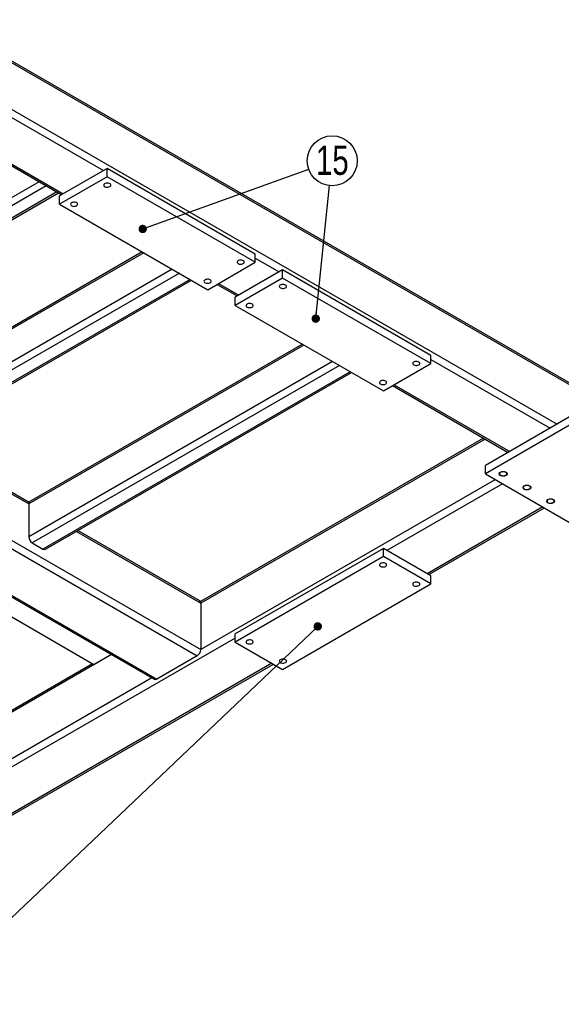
# Model space of a CAD drawing. Header units: millimetres. Extents: x 5 to 3649, y 4 to 418.
# Tile 9 of 105: x 390 to 455, y 87 to 204. Entities that reach past the tile are written whole.
import ezdxf

# ---------------------------------------------------------------- set-up
doc = ezdxf.new("R2010")
doc.units = ezdxf.units.MM
doc.layers.add('NOTES', color=6, linetype='Continuous')
doc.layers.add('TRAIT-FINS', color=9, linetype='Continuous')
doc.layers.add('TRAIT-FORT', color=4, linetype='Continuous', lineweight=25)
doc.styles.add('SLDTEXTSTYLE0', font='TXT', dxfattribs={"width": 0.75})
doc.dimstyles.new('SLDDIMSTYLE6', dxfattribs={"dimtxt": 0.18, "dimasz": 1, "dimexe": 0, "dimexo": 0.0625, "dimgap": 0, "dimtad": 0, "dimtih": 1, "dimtoh": 1, "dimdec": 0, "dimrnd": 1e-09, "dimzin": 0, "dimdsep": 46, "dimtxsty": 'Standard', "dimblk1": 'DOT', "dimblk2": 'DOT', "dimsah": 1, "dimcen": 0.09, "dimadec": 0, "dimazin": 0, "dimtfac": 1, "dimtdec": 0, "dimtofl": 0, "dimtmove": 0, "dimatfit": 3, "dimldrblk": 'DOT', "dimfxl": 1, "dimfrac": 2, "dimtolj": 1, "dimtzin": 0, "dimarcsym": 0})

# ---------------------------------------------------------------- blocks, each defined once
blk = doc.blocks.new('_Dot')
at = {"color": 0, "linetype": 'ByBlock', "lineweight": -2}
blk.add_line((-0.5, 0), (-1, 0), dxfattribs=at)
at = {"color": 0, "linetype": 'ByBlock', "const_width": 0.5}
blk.add_lwpolyline([(-0.25, 0, 1), (0.25, 0, 1)], format="xyb", close=True, dxfattribs=at)
blk = doc.blocks.new('SW_NOTE_26')
at = {"layer": 'NOTES', "color": 0}
blk.add_circle((2.81, 1.01), 2.98, dxfattribs=at)
at = {"layer": 'NOTES', "color": 0, "insert": (2.82, 2.83), "char_height": 3.5, "attachment_point": 2, "style": 'SLDTEXTSTYLE0'}
blk.add_mtext('15', dxfattribs=at)

msp = doc.modelspace()

# ---------------------------------------------------------------- linework, layer by layer
at = {"layer": 'TRAIT-FINS', "lineweight": 18, "flags": 128}
for points in [[(448.410725, 149.808311), (448.248513, 149.745741), (448.057171, 149.723769), (447.86583, 149.745741), (447.703618, 149.808311), (447.595232, 149.901954), (447.557171, 150.012413), (447.595232, 150.122872), (447.703618, 150.216515), (447.86583, 150.279085), (448.057171, 150.301057), (448.248513, 150.279085), (448.410725, 150.216515), (448.519111, 150.122872), (448.557171, 150.012413), (448.519111, 149.901954), (448.410725, 149.808311)], [(451.239152, 148.175495), (451.07694, 148.112925), (450.885598, 148.090953), (450.694257, 148.112925), (450.532045, 148.175495), (450.423659, 148.269138), (450.385598, 148.379597), (450.423659, 148.490056), (450.532045, 148.583699), (450.694257, 148.646269), (450.885598, 148.668241), (451.07694, 148.646269), (451.239152, 148.583699), (451.347538, 148.490056), (451.385598, 148.379597), (451.347538, 148.269138), (451.239152, 148.175495)], [(454.067579, 146.542679), (453.905367, 146.480109), (453.714026, 146.458137), (453.522684, 146.480109), (453.360472, 146.542679), (453.252086, 146.636321), (453.214026, 146.746781), (453.252086, 146.85724), (453.360472, 146.950883), (453.522684, 147.013453), (453.714026, 147.035425), (453.905367, 147.013453), (454.067579, 146.950883), (454.175965, 146.85724), (454.214026, 146.746781), (454.175965, 146.636321), (454.067579, 146.542679)]]:
    msp.add_lwpolyline(points, dxfattribs=at)
at = {"layer": 'TRAIT-FORT', "lineweight": 25}
for p, q in [((461.95073, 157.381121), (380.882027, 204.181087)), ((380.882027, 203.978131), (462.199307, 157.034664)), ((386.60973, 194.139351), (400.398174, 186.179452)), ((387.458327, 194.629236), (454.491912, 155.931571)), ((381.625688, 191.262125), (395.414132, 183.302226)), ((381.801404, 191.363564), (395.589848, 183.403664)), ((400.822438, 186.424374), (395.165584, 183.158742)), ((400.822438, 185.444525), (400.822438, 186.424374)), ((418.500108, 176.219273), (400.822438, 186.424374)), ((392.726643, 184.85368), (355.425998, 163.320477)), ((400.822438, 185.444525), (395.165584, 182.178893)), ((418.500108, 175.239424), (400.822438, 185.444525)), ((393.57524, 184.363796), (355.850262, 162.58563)), ((394.848032, 183.629028), (357.123054, 161.850862)), ((357.42303, 161.821157), (395.023748, 183.52759)), ((395.165584, 182.178893), (395.165584, 183.158742)), ((395.165584, 182.178893), (412.843254, 171.973791)), ((405.205327, 176.383073), (372.39656, 157.442975)), ((405.029542, 176.484551), (372.520849, 157.717682)), ((418.500108, 175.239424), (418.500108, 176.219273)), ((412.843254, 171.973791), (418.500108, 175.239424)), ((418.500108, 175.729428), (421.328535, 174.096612)), ((408.599991, 174.423375), (372.39656, 153.523579)), ((409.448588, 173.93349), (372.820825, 152.788732)), ((421.752799, 174.341534), (416.095945, 171.075902)), ((421.752799, 173.361685), (421.752799, 174.341534)), ((439.430469, 164.136433), (421.752799, 174.341534)), ((410.72138, 173.198723), (374.093617, 152.053965)), ((374.393592, 152.02426), (410.897096, 173.097284)), ((414.116184, 172.708638), (416.520209, 171.320824)), ((421.752799, 173.361685), (416.095945, 170.096053)), ((439.430469, 163.156584), (421.752799, 173.361685)), ((413.940468, 172.6072), (416.344493, 171.219386)), ((416.095945, 170.096053), (416.095945, 171.075902)), ((342.166939, 169.341687), (411.994725, 129.030964)), ((416.095945, 170.096053), (433.773614, 159.890951)), ((341.56689, 168.708318), (411.570461, 128.296117)), ((336.458588, 165.902826), (406.46216, 125.490624)), ((336.758564, 165.932531), (406.762135, 125.520329)), ((424.29721, 165.361563), (391.488444, 146.421466)), ((424.121425, 165.463042), (391.612732, 146.696172)), ((427.691874, 163.401865), (391.488444, 142.50207)), ((439.430469, 163.156584), (439.430469, 164.136433)), ((439.430469, 163.646588), (453.643315, 155.441686)), ((428.540471, 162.911981), (391.912708, 141.767223)), ((429.813263, 162.177213), (393.1855, 141.032455)), ((433.773614, 159.890951), (439.430469, 163.156584)), ((393.485475, 141.002751), (429.988979, 162.075775)), ((434.870829, 160.52436), (448.659273, 152.56446)), ((435.046544, 160.625798), (448.834989, 152.665899)), ((456.542453, 157.115323), (445.935851, 150.992262)), ((456.542453, 156.135474), (445.935851, 150.012413)), ((378.08833, 154.157187), (391.488444, 146.421466)), ((391.52656, 146.602418), (378.264114, 154.258665)), ((445.724921, 154.258425), (411.956609, 134.764393)), ((445.900706, 154.156947), (411.994725, 134.583441)), ((445.935851, 150.012413), (445.935851, 150.992262)), ((447.137726, 149.318586), (411.994725, 129.030964)), ((445.935851, 150.012413), (456.542453, 143.889352)), ((447.986323, 148.828701), (434.197878, 140.868802)), ((391.488444, 146.421466), (391.488444, 142.50207)), ((452.794649, 146.052913), (439.006204, 138.093014)), ((439.18192, 137.991575), (452.970365, 145.951475)), ((397.180213, 143.135677), (411.994725, 134.583441)), ((411.870437, 134.858148), (397.355998, 143.237155)), ((391.912708, 141.767223), (393.1855, 141.032455)), ((433.773614, 141.113724), (416.095945, 130.908623)), ((433.773614, 140.133875), (433.773614, 141.113724)), ((439.430469, 137.848092), (433.773614, 141.113724)), ((433.773614, 140.133875), (416.095945, 129.928774)), ((439.430469, 136.868243), (433.773614, 140.133875)), ((439.430469, 136.868243), (439.430469, 137.848092)), ((421.752799, 126.663141), (439.430469, 136.868243)), ((399.266803, 127.235768), (384.452291, 135.788004)), ((411.994725, 134.583441), (411.994725, 129.030964)), ((416.095945, 130.418778), (345.385267, 89.598372)), ((416.095945, 129.928774), (416.095945, 130.908623)), ((416.095945, 129.928774), (421.752799, 126.663141)), ((401.352979, 128.440091), (358.961717, 103.968137)), ((401.352979, 128.440091), (399.266803, 127.235768)), ((411.570461, 128.296117), (406.762135, 125.520329)), ((420.479869, 127.397988), (350.193593, 86.822585)), ((350.369308, 86.721146), (420.655585, 127.29655)), ((399.091019, 127.337246), (358.9236, 104.149089)), ((406.162086, 125.663853), (358.961717, 98.415659))]:
    msp.add_line(p, q, dxfattribs=at)
at = {"layer": 'TRAIT-FORT', "lineweight": 25, "flags": 128}
for points in [[(401.158314, 184.270939), (401.233543, 184.329782), (401.275384, 184.398812), (401.280121, 184.471895), (401.247333, 184.542538), (401.179932, 184.604462), (401.083907, 184.652167), (400.967792, 184.681413), (400.841902, 184.689601), (400.717425, 184.676004), (400.60542, 184.641831), (400.51584, 184.590117), (400.456643, 184.525458), (400.433091, 184.453599), (400.447275, 184.380925), (400.497936, 184.313893), (400.580571, 184.258459), (400.68784, 184.219549), (400.810209, 184.200621), (400.936806, 184.203355), (401.056383, 184.22751), (401.158314, 184.270939)], [(397.198516, 181.984996), (397.273745, 182.043839), (397.315586, 182.11287), (397.320323, 182.185953), (397.287535, 182.256595), (397.220134, 182.318519), (397.124109, 182.366224), (397.007994, 182.39547), (396.882104, 182.403658), (396.757627, 182.390062), (396.645622, 182.355888), (396.556042, 182.304175), (396.496845, 182.239516), (396.473293, 182.167656), (396.487477, 182.094982), (396.538138, 182.02795), (396.620773, 181.972516), (396.728042, 181.933606), (396.850411, 181.914678), (396.977008, 181.917413), (397.096585, 181.941567), (397.198516, 181.984996)], [(417.068217, 175.086347), (417.143445, 175.145191), (417.185287, 175.214221), (417.190024, 175.287304), (417.157235, 175.357946), (417.089834, 175.419871), (416.99381, 175.467575), (416.877694, 175.496821), (416.751805, 175.50501), (416.627328, 175.491413), (416.515323, 175.45724), (416.425742, 175.405526), (416.366546, 175.340867), (416.342993, 175.269008), (416.357178, 175.196333), (416.407838, 175.129301), (416.490474, 175.073868), (416.597742, 175.034958), (416.720111, 175.016029), (416.846709, 175.018764), (416.966285, 175.042919), (417.068217, 175.086347)], [(413.108419, 172.800405), (413.183647, 172.859248), (413.225489, 172.928278), (413.230226, 173.001361), (413.197437, 173.072004), (413.130036, 173.133928), (413.034012, 173.181633), (412.917896, 173.210879), (412.792007, 173.219067), (412.66753, 173.20547), (412.555525, 173.171297), (412.465944, 173.119583), (412.406748, 173.054924), (412.383195, 172.983065), (412.39738, 172.910391), (412.44804, 172.843359), (412.530676, 172.787925), (412.637944, 172.749015), (412.760313, 172.730087), (412.886911, 172.732821), (413.006487, 172.756976), (413.108419, 172.800405)], [(422.088675, 172.188098), (422.163903, 172.246942), (422.205745, 172.315972), (422.210482, 172.389055), (422.177693, 172.459698), (422.110292, 172.521622), (422.014268, 172.569327), (421.898152, 172.598572), (421.772263, 172.606761), (421.647786, 172.593164), (421.535781, 172.558991), (421.4462, 172.507277), (421.387004, 172.442618), (421.363452, 172.370759), (421.377636, 172.298085), (421.428297, 172.231053), (421.510932, 172.175619), (421.6182, 172.136709), (421.740569, 172.117781), (421.867167, 172.120515), (421.986744, 172.14467), (422.088675, 172.188098)], [(418.128877, 169.902156), (418.204105, 169.960999), (418.245947, 170.03003), (418.250684, 170.103113), (418.217895, 170.173755), (418.150494, 170.235679), (418.05447, 170.283384), (417.938354, 170.31263), (417.812465, 170.320818), (417.687988, 170.307222), (417.575983, 170.273048), (417.486402, 170.221335), (417.427206, 170.156676), (417.403654, 170.084816), (417.417838, 170.012142), (417.468499, 169.94511), (417.551134, 169.889676), (417.658402, 169.850766), (417.780771, 169.831838), (417.907369, 169.834572), (418.026946, 169.858727), (418.128877, 169.902156)], [(437.998577, 163.003507), (438.073806, 163.062351), (438.115648, 163.131381), (438.120385, 163.204464), (438.087596, 163.275106), (438.020195, 163.337031), (437.924171, 163.384735), (437.808055, 163.413981), (437.682166, 163.42217), (437.557688, 163.408573), (437.445683, 163.3744), (437.356103, 163.322686), (437.296907, 163.258027), (437.273354, 163.186168), (437.287538, 163.113493), (437.338199, 163.046461), (437.420835, 162.991028), (437.528103, 162.952118), (437.650472, 162.933189), (437.777069, 162.935924), (437.896646, 162.960079), (437.998577, 163.003507)], [(434.038779, 160.717564), (434.114008, 160.776408), (434.15585, 160.845438), (434.160587, 160.918521), (434.127798, 160.989164), (434.060397, 161.051088), (433.964373, 161.098793), (433.848257, 161.128038), (433.722368, 161.136227), (433.59789, 161.12263), (433.485885, 161.088457), (433.396305, 161.036743), (433.337109, 160.972084), (433.313556, 160.900225), (433.32774, 160.827551), (433.378401, 160.760519), (433.461037, 160.705085), (433.568305, 160.666175), (433.690674, 160.647247), (433.817271, 160.649981), (433.936848, 160.674136), (434.038779, 160.717564)], [(448.357692, 149.838926), (448.43292, 149.89777), (448.474762, 149.9668), (448.479499, 150.039883), (448.44671, 150.110526), (448.379309, 150.17245), (448.283285, 150.220155), (448.167169, 150.2494), (448.04128, 150.257589), (447.916803, 150.243992), (447.804798, 150.209819), (447.715217, 150.158105), (447.656021, 150.093446), (447.632468, 150.021587), (447.646653, 149.948913), (447.697313, 149.881881), (447.779949, 149.826447), (447.887217, 149.787537), (448.009586, 149.768609), (448.136184, 149.771343), (448.25576, 149.795498), (448.357692, 149.838926)], [(451.186119, 148.20611), (451.261347, 148.264954), (451.303189, 148.333984), (451.307926, 148.407067), (451.275137, 148.477709), (451.207736, 148.539634), (451.111712, 148.587338), (450.995596, 148.616584), (450.869707, 148.624773), (450.74523, 148.611176), (450.633225, 148.577003), (450.543644, 148.525289), (450.484448, 148.46063), (450.460896, 148.388771), (450.47508, 148.316096), (450.525741, 148.249064), (450.608376, 148.193631), (450.715644, 148.154721), (450.838013, 148.135792), (450.964611, 148.138527), (451.084188, 148.162682), (451.186119, 148.20611)], [(454.014546, 146.573294), (454.089775, 146.632138), (454.131616, 146.701168), (454.136353, 146.774251), (454.103564, 146.844893), (454.036163, 146.906818), (453.940139, 146.954522), (453.824024, 146.983768), (453.698134, 146.991956), (453.573657, 146.97836), (453.461652, 146.944187), (453.372071, 146.892473), (453.312875, 146.827814), (453.289323, 146.755955), (453.303507, 146.68328), (453.354168, 146.616248), (453.436803, 146.560814), (453.544071, 146.521905), (453.666441, 146.502976), (453.793038, 146.505711), (453.912615, 146.529865), (454.014546, 146.573294)], [(434.038779, 138.960288), (434.114008, 139.019132), (434.15585, 139.088162), (434.160587, 139.161245), (434.127798, 139.231887), (434.060397, 139.293812), (433.964373, 139.341517), (433.848257, 139.370762), (433.722368, 139.378951), (433.59789, 139.365354), (433.485885, 139.331181), (433.396305, 139.279467), (433.337109, 139.214808), (433.313556, 139.142949), (433.32774, 139.070274), (433.378401, 139.003242), (433.461037, 138.947809), (433.568305, 138.908899), (433.690674, 138.88997), (433.817271, 138.892705), (433.936848, 138.91686), (434.038779, 138.960288)], [(437.998577, 136.674346), (438.073806, 136.733189), (438.115648, 136.802219), (438.120385, 136.875303), (438.087596, 136.945945), (438.020195, 137.007869), (437.924171, 137.055574), (437.808055, 137.08482), (437.682166, 137.093008), (437.557688, 137.079412), (437.445683, 137.045238), (437.356103, 136.993524), (437.296907, 136.928865), (437.273354, 136.857006), (437.287538, 136.784332), (437.338199, 136.7173), (437.420835, 136.661866), (437.528103, 136.622956), (437.650472, 136.604028), (437.777069, 136.606762), (437.896646, 136.630917), (437.998577, 136.674346)], [(418.128877, 129.775697), (418.204105, 129.834541), (418.245947, 129.903571), (418.250684, 129.976654), (418.217895, 130.047296), (418.150494, 130.109221), (418.05447, 130.156925), (417.938354, 130.186171), (417.812465, 130.194359), (417.687988, 130.180763), (417.575983, 130.14659), (417.486402, 130.094876), (417.427206, 130.030217), (417.403654, 129.958358), (417.417838, 129.885683), (417.468499, 129.818651), (417.551134, 129.763217), (417.658402, 129.724308), (417.780771, 129.705379), (417.907369, 129.708114), (418.026946, 129.732268), (418.128877, 129.775697)], [(422.088675, 127.489754), (422.163903, 127.548598), (422.205745, 127.617628), (422.210482, 127.690711), (422.177693, 127.761353), (422.110292, 127.823278), (422.014268, 127.870983), (421.898152, 127.900228), (421.772263, 127.908417), (421.647786, 127.89482), (421.535781, 127.860647), (421.4462, 127.808933), (421.387004, 127.744274), (421.363452, 127.672415), (421.377636, 127.599741), (421.428297, 127.532708), (421.510932, 127.477275), (421.6182, 127.438365), (421.740569, 127.419436), (421.867167, 127.422171), (421.986744, 127.446326), (422.088675, 127.489754)]]:
    msp.add_lwpolyline(points, dxfattribs=at)
at = {"layer": 'TRAIT-FORT', "lineweight": 25}
for centre, radius, start, end in [((391.782445, 146.453918), 0.295787, 125.01333289, 186.29884751), ((392.409573, 142.543986), 0.922083, 182.60547849, 237.39452166), ((393.361252, 141.277784), 0.301786, 234.38242252, 294.30711905), ((411.700724, 134.615893), 0.295787, 353.70115241, 54.9866672), ((411.073596, 129.07288), 0.922083, 302.60547834, 357.39452151), ((406.586383, 125.765658), 0.301786, 245.69288095, 305.61757747)]:
    msp.add_arc(centre, radius, start, end, dxfattribs=at)

# ---------------------------------------------------------------- block references
at = {"layer": 'NOTES'}
msp.add_blockref('SW_NOTE_26', (424.866684, 186.339365), dxfattribs=at)

# ---------------------------------------------------------------- leaders
for points in [[(405.077985, 179.214638), (424.866684, 186.339365)], [(425.709086, 168.51703), (427.363607, 184.383204)], [(425.947944, 131.808372), (384.047111, 91.92192)]]:
    msp.add_leader(points, dimstyle='SLDDIMSTYLE6', dxfattribs=at)

doc.saveas('drawing.dxf')
